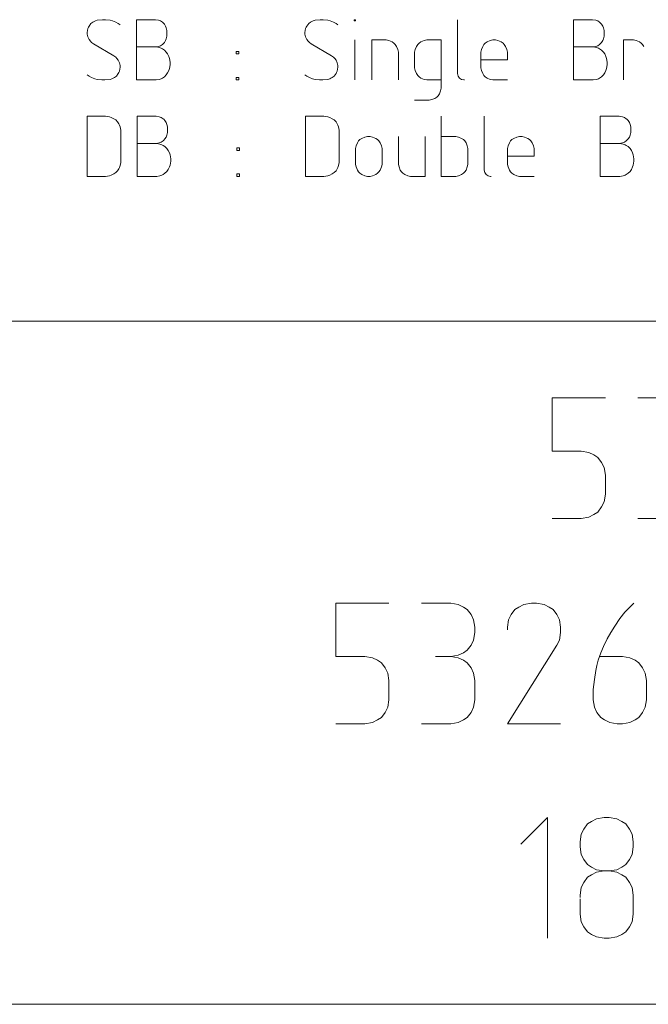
# Model space of a CAD drawing. Header units: millimetres. Extents: x 3 to 207, y 3 to 294.
# Tile 14 of 61: x 170 to 186, y 3 to 27. Entities that reach past the tile are written whole.
import ezdxf

# ---------------------------------------------------------------- set-up
doc = ezdxf.new("R2010")
doc.units = ezdxf.units.MM
doc.layers.add('1', color=7, linetype='CONTINUOUS', true_color=0xffffff)

msp = doc.modelspace()

# ---------------------------------------------------------------- linework, layer by layer
at = {"layer": '1', "color": 87, "linetype": 'Continuous', "lineweight": 18}
for p, q in [((171.878662, 27.451008), (171.847092, 27.435217)), ((171.910248, 27.466797), (171.878662, 27.451008)), ((171.957611, 27.482588), (171.910248, 27.466797)), ((172.083923, 27.498377), (171.957611, 27.482588)), ((172.162872, 27.498377), (172.083923, 27.498377)), ((172.273392, 27.482588), (172.162872, 27.498377)), ((172.336563, 27.466797), (172.273392, 27.482588)), ((172.415512, 27.435217), (172.336563, 27.466797)), ((172.93103, 27.498377), (173.404724, 27.498377)), ((172.93103, 25.998375), (172.93103, 27.498377)), ((173.404724, 27.498377), (173.483658, 27.482588)), ((173.483658, 27.482588), (173.531036, 27.466797)), ((173.531036, 27.466797), (173.5784, 27.435217)), ((177.298386, 27.451008), (177.26683, 27.435217)), ((177.329971, 27.466797), (177.298386, 27.451008)), ((177.37735, 27.482588), (177.329971, 27.466797)), ((177.503677, 27.498377), (177.37735, 27.482588)), ((177.582611, 27.498377), (177.503677, 27.498377)), ((177.693146, 27.482588), (177.582611, 27.498377)), ((177.756287, 27.466797), (177.693146, 27.482588)), ((177.835251, 27.435217), (177.756287, 27.466797)), ((178.350769, 27.466797), (178.350769, 27.498377)), ((178.350769, 27.498377), (178.382355, 27.498377)), ((178.382355, 27.466797), (178.350769, 27.466797)), ((178.382355, 27.498377), (178.382355, 27.466797)), ((180.92366, 27.498377), (180.92366, 26.17206)), ((183.812347, 27.498377), (184.286041, 27.498377)), ((183.812347, 25.998375), (183.812347, 27.498377)), ((184.286041, 27.498377), (184.364975, 27.482588)), ((184.364975, 27.482588), (184.412354, 27.466797)), ((184.412354, 27.466797), (184.459717, 27.435217)), ((171.720764, 27.277323), (171.704971, 27.182587)), ((171.736557, 27.308903), (171.720764, 27.277323)), ((171.75235, 27.340483), (171.736557, 27.308903)), ((171.799713, 27.403639), (171.75235, 27.340483)), ((171.847092, 27.435217), (171.799713, 27.403639)), ((172.478668, 27.403639), (172.415512, 27.435217)), ((172.526031, 27.372061), (172.478668, 27.403639)), ((173.5784, 27.435217), (173.594177, 27.419428)), ((173.594177, 27.419428), (173.625763, 27.387852)), ((173.625763, 27.387852), (173.657349, 27.340483)), ((173.657349, 27.340483), (173.673141, 27.293112)), ((173.673141, 27.293112), (173.688919, 27.229956)), ((173.688919, 27.229956), (173.688919, 27.166798)), ((177.140518, 27.277323), (177.124725, 27.182587)), ((177.156296, 27.308903), (177.140518, 27.277323)), ((177.172089, 27.340483), (177.156296, 27.308903)), ((177.219452, 27.403639), (177.172089, 27.340483)), ((177.26683, 27.435217), (177.219452, 27.403639)), ((177.898392, 27.403639), (177.835251, 27.435217)), ((177.94577, 27.372061), (177.898392, 27.403639)), ((184.459717, 27.435217), (184.47551, 27.419428)), ((184.47551, 27.419428), (184.507095, 27.387852)), ((184.507095, 27.387852), (184.538681, 27.340483)), ((184.538681, 27.340483), (184.554443, 27.293112)), ((184.554443, 27.293112), (184.570236, 27.229956)), ((184.570236, 27.229956), (184.570236, 27.166798)), ((171.704971, 27.182587), (171.704971, 27.135218)), ((171.704971, 27.135218), (171.720764, 27.072062)), ((171.720764, 27.072062), (171.75235, 27.008904)), ((171.75235, 27.008904), (171.783936, 26.961533)), ((171.783936, 26.961533), (171.815506, 26.929956)), ((173.657349, 26.977324), (173.625763, 26.929956)), ((173.673141, 27.024693), (173.657349, 26.977324)), ((173.688919, 27.087849), (173.673141, 27.024693)), ((173.688919, 27.166798), (173.688919, 27.151009)), ((173.688919, 27.151009), (173.688919, 27.087849)), ((177.124725, 27.182587), (177.124725, 27.135218)), ((177.124725, 27.135218), (177.140518, 27.072062)), ((177.140518, 27.072062), (177.172089, 27.008904)), ((177.172089, 27.008904), (177.203659, 26.961533)), ((177.203659, 26.961533), (177.235245, 26.929956)), ((178.366562, 25.998375), (178.366562, 26.993113)), ((179.118927, 26.993113), (178.787354, 26.993113)), ((178.787354, 26.993113), (178.787354, 25.998375)), ((179.150497, 26.993113), (179.118927, 26.993113)), ((179.213669, 26.977324), (179.150497, 26.993113)), ((179.292603, 26.945744), (179.213669, 26.977324)), ((180.013412, 26.945744), (180.092346, 26.977324)), ((180.092346, 26.977324), (180.155502, 26.993113)), ((180.155502, 26.993113), (180.187088, 26.993113)), ((180.187088, 26.993113), (180.518661, 26.993113)), ((180.518661, 26.993113), (180.518661, 25.824694)), ((181.739197, 26.977324), (181.660233, 26.945744)), ((181.802353, 26.993113), (181.739197, 26.977324)), ((181.833923, 26.993113), (181.802353, 26.993113)), ((181.865509, 26.993113), (181.833923, 26.993113)), ((181.928665, 26.977324), (181.865509, 26.993113)), ((182.007599, 26.945744), (181.928665, 26.977324)), ((184.538681, 26.977324), (184.507095, 26.929956)), ((184.554443, 27.024693), (184.538681, 26.977324)), ((184.570236, 27.087849), (184.554443, 27.024693)), ((184.570236, 27.166798), (184.570236, 27.151009)), ((184.570236, 27.151009), (184.570236, 27.087849)), ((185.054199, 25.998375), (185.054199, 26.993113)), ((185.054199, 26.993113), (185.275253, 26.993113)), ((185.275253, 26.993113), (185.306808, 26.993113)), ((185.306808, 26.993113), (185.36998, 26.977324)), ((185.36998, 26.977324), (185.448929, 26.945744)), ((171.815506, 26.929956), (171.862885, 26.898376)), ((171.862885, 26.898376), (172.368134, 26.598377)), ((172.93103, 26.819427), (173.420517, 26.819427)), ((173.483658, 26.835218), (173.404724, 26.819427)), ((173.420517, 26.819427), (173.499451, 26.803638)), ((173.531036, 26.851007), (173.483658, 26.835218)), ((173.499451, 26.803638), (173.546829, 26.787849)), ((173.5784, 26.882587), (173.531036, 26.851007)), ((173.546829, 26.787849), (173.5784, 26.772062)), ((173.594177, 26.898376), (173.5784, 26.882587)), ((173.5784, 26.772062), (173.625763, 26.740482)), ((173.625763, 26.929956), (173.594177, 26.898376)), ((173.625763, 26.740482), (173.673141, 26.693113)), ((175.414719, 26.645744), (175.414719, 26.708902)), ((175.414719, 26.708902), (175.477875, 26.708902)), ((175.477875, 26.708902), (175.477875, 26.645744)), ((177.235245, 26.929956), (177.282623, 26.898376)), ((177.282623, 26.898376), (177.787872, 26.598377)), ((179.339981, 26.914167), (179.292603, 26.945744)), ((179.371567, 26.882587), (179.339981, 26.914167)), ((179.403137, 26.835218), (179.371567, 26.882587)), ((179.434723, 26.756271), (179.403137, 26.835218)), ((179.450516, 26.693113), (179.434723, 26.756271)), ((179.855515, 26.693113), (179.871307, 26.756271)), ((179.871307, 26.756271), (179.902878, 26.835218)), ((179.902878, 26.835218), (179.934448, 26.882587)), ((179.934448, 26.882587), (179.966034, 26.914167)), ((179.966034, 26.914167), (180.013412, 26.945744)), ((181.518143, 26.756271), (181.50235, 26.693113)), ((181.549713, 26.835218), (181.518143, 26.756271)), ((181.581299, 26.882587), (181.549713, 26.835218)), ((181.612885, 26.914167), (181.581299, 26.882587)), ((181.660233, 26.945744), (181.612885, 26.914167)), ((182.054977, 26.914167), (182.007599, 26.945744)), ((182.086563, 26.882587), (182.054977, 26.914167)), ((182.118134, 26.835218), (182.086563, 26.882587)), ((182.149719, 26.756271), (182.118134, 26.835218)), ((182.165512, 26.693113), (182.149719, 26.756271)), ((183.812347, 26.819427), (184.301834, 26.819427)), ((184.364975, 26.835218), (184.286041, 26.819427)), ((184.301834, 26.819427), (184.380768, 26.803638)), ((184.412354, 26.851007), (184.364975, 26.835218)), ((184.380768, 26.803638), (184.428131, 26.787849)), ((184.459717, 26.882587), (184.412354, 26.851007)), ((184.428131, 26.787849), (184.459717, 26.772062)), ((184.47551, 26.898376), (184.459717, 26.882587)), ((184.459717, 26.772062), (184.507095, 26.740482)), ((184.507095, 26.929956), (184.47551, 26.898376)), ((184.507095, 26.740482), (184.554443, 26.693113)), ((185.448929, 26.945744), (185.496307, 26.914167)), ((185.496307, 26.914167), (185.527893, 26.882587)), ((185.527893, 26.882587), (185.559448, 26.835218)), ((172.368134, 26.598377), (172.415512, 26.566797)), ((172.415512, 26.566797), (172.447083, 26.535219)), ((172.447083, 26.535219), (172.478668, 26.487848)), ((172.478668, 26.487848), (172.510239, 26.424692)), ((173.673141, 26.693113), (173.704712, 26.645744)), ((173.704712, 26.645744), (173.736298, 26.582588)), ((173.736298, 26.582588), (173.75209, 26.535219)), ((173.75209, 26.535219), (173.767883, 26.440483)), ((175.477875, 26.645744), (175.414719, 26.645744)), ((177.787872, 26.598377), (177.835251, 26.566797)), ((177.835251, 26.566797), (177.866806, 26.535219)), ((177.866806, 26.535219), (177.898392, 26.487848)), ((177.898392, 26.487848), (177.929977, 26.424692)), ((179.450516, 26.661533), (179.450516, 26.693113)), ((179.450516, 25.998375), (179.450516, 26.661533)), ((179.855515, 26.661533), (179.855515, 26.693113)), ((179.855515, 26.329954), (179.855515, 26.661533)), ((181.50235, 26.693113), (181.50235, 26.661533)), ((181.50235, 26.661533), (181.50235, 26.329954)), ((181.50235, 26.503639), (182.165512, 26.503639)), ((182.165512, 26.661533), (182.165512, 26.693113)), ((182.165512, 26.503639), (182.165512, 26.661533)), ((184.554443, 26.693113), (184.586029, 26.645744)), ((184.586029, 26.645744), (184.617615, 26.582588)), ((184.617615, 26.582588), (184.633408, 26.535219)), ((184.633408, 26.535219), (184.6492, 26.440483)), ((172.510239, 26.219429), (172.494461, 26.187849)), ((172.510239, 26.424692), (172.526031, 26.361534)), ((172.526031, 26.314165), (172.510239, 26.219429)), ((172.526031, 26.361534), (172.526031, 26.314165)), ((173.736298, 26.235218), (173.704712, 26.17206)), ((173.75209, 26.282587), (173.736298, 26.235218)), ((173.767883, 26.377323), (173.75209, 26.282587)), ((173.767883, 26.440483), (173.767883, 26.408903)), ((173.767883, 26.408903), (173.767883, 26.377323)), ((177.929977, 26.219429), (177.914185, 26.187849)), ((177.929977, 26.424692), (177.94577, 26.361534)), ((177.94577, 26.314165), (177.929977, 26.219429)), ((177.94577, 26.361534), (177.94577, 26.314165)), ((179.855515, 26.298378), (179.855515, 26.329954)), ((179.871307, 26.235218), (179.855515, 26.298378)), ((179.902878, 26.156269), (179.871307, 26.235218)), ((181.50235, 26.329954), (181.50235, 26.298378)), ((181.50235, 26.298378), (181.518143, 26.235218)), ((181.518143, 26.235218), (181.549713, 26.156269)), ((184.617615, 26.235218), (184.586029, 26.17206)), ((184.633408, 26.282587), (184.617615, 26.235218)), ((184.6492, 26.377323), (184.633408, 26.282587)), ((184.6492, 26.440483), (184.6492, 26.408903)), ((184.6492, 26.408903), (184.6492, 26.377323)), ((171.75235, 26.093113), (171.704971, 26.124693)), ((171.815506, 26.061535), (171.75235, 26.093113)), ((171.894455, 26.029955), (171.815506, 26.061535)), ((171.957611, 26.014164), (171.894455, 26.029955)), ((172.068146, 25.998375), (171.957611, 26.014164)), ((172.147095, 25.998375), (172.068146, 25.998375)), ((172.273392, 26.014164), (172.147095, 25.998375)), ((172.32077, 26.029955), (172.273392, 26.014164)), ((172.352356, 26.045744), (172.32077, 26.029955)), ((172.383926, 26.061535), (172.352356, 26.045744)), ((172.431305, 26.093113), (172.383926, 26.061535)), ((172.478668, 26.156269), (172.431305, 26.093113)), ((172.494461, 26.187849), (172.478668, 26.156269)), ((173.420517, 25.998375), (172.93103, 25.998375)), ((173.499451, 26.014164), (173.420517, 25.998375)), ((173.546829, 26.029955), (173.499451, 26.014164)), ((173.5784, 26.045744), (173.546829, 26.029955)), ((173.625763, 26.077324), (173.5784, 26.045744)), ((173.673141, 26.124693), (173.625763, 26.077324)), ((173.704712, 26.17206), (173.673141, 26.124693)), ((175.414719, 26.061535), (175.414719, 25.998375)), ((175.477875, 26.061535), (175.414719, 26.061535)), ((175.414719, 25.998375), (175.477875, 25.998375)), ((175.477875, 25.998375), (175.477875, 26.061535)), ((177.172089, 26.093113), (177.124725, 26.124693)), ((177.235245, 26.061535), (177.172089, 26.093113)), ((177.314178, 26.029955), (177.235245, 26.061535)), ((177.37735, 26.014164), (177.314178, 26.029955)), ((177.487885, 25.998375), (177.37735, 26.014164)), ((177.566818, 25.998375), (177.487885, 25.998375)), ((177.693146, 26.014164), (177.566818, 25.998375)), ((177.740509, 26.029955), (177.693146, 26.014164)), ((177.772079, 26.045744), (177.740509, 26.029955)), ((177.803665, 26.061535), (177.772079, 26.045744)), ((177.851044, 26.093113), (177.803665, 26.061535)), ((177.898392, 26.156269), (177.851044, 26.093113)), ((177.914185, 26.187849), (177.898392, 26.156269)), ((179.934448, 26.108904), (179.902878, 26.156269)), ((179.966034, 26.077324), (179.934448, 26.108904)), ((180.013412, 26.045744), (179.966034, 26.077324)), ((180.092346, 26.014164), (180.013412, 26.045744)), ((180.155502, 25.998375), (180.092346, 26.014164)), ((180.187088, 25.998375), (180.155502, 25.998375)), ((180.518661, 25.998375), (180.187088, 25.998375)), ((180.92366, 26.17206), (180.92366, 26.156269)), ((180.92366, 26.156269), (180.939453, 26.093113)), ((180.939453, 26.093113), (180.971039, 26.045744)), ((180.971039, 26.045744), (181.018387, 26.014164)), ((181.018387, 26.014164), (181.081558, 25.998375)), ((181.081558, 25.998375), (181.097351, 25.998375)), ((181.549713, 26.156269), (181.581299, 26.108904)), ((181.581299, 26.108904), (181.612885, 26.077324)), ((181.612885, 26.077324), (181.660233, 26.045744)), ((181.660233, 26.045744), (181.739197, 26.014164)), ((181.739197, 26.014164), (181.802353, 25.998375)), ((181.802353, 25.998375), (181.833923, 25.998375)), ((181.833923, 25.998375), (182.165512, 25.998375)), ((184.301834, 25.998375), (183.812347, 25.998375)), ((184.380768, 26.014164), (184.301834, 25.998375)), ((184.428131, 26.029955), (184.380768, 26.014164)), ((184.459717, 26.045744), (184.428131, 26.029955)), ((184.507095, 26.077324), (184.459717, 26.045744)), ((184.554443, 26.124693), (184.507095, 26.077324)), ((184.586029, 26.17206), (184.554443, 26.124693)), ((180.502869, 25.729956), (180.471298, 25.651009)), ((180.518661, 25.793114), (180.502869, 25.729956)), ((180.518661, 25.824694), (180.518661, 25.793114)), ((180.187088, 25.493114), (179.855515, 25.493114)), ((180.218674, 25.493114), (180.187088, 25.493114)), ((180.281815, 25.508904), (180.218674, 25.493114)), ((180.360779, 25.54048), (180.281815, 25.508904)), ((180.408142, 25.57206), (180.360779, 25.54048)), ((180.439728, 25.60364), (180.408142, 25.57206)), ((180.471298, 25.651009), (180.439728, 25.60364)), ((172.131302, 25.098375), (171.704971, 25.098375)), ((171.704971, 25.098375), (171.704971, 23.598377)), ((172.162872, 25.098375), (172.131302, 25.098375)), ((172.257614, 25.082586), (172.162872, 25.098375)), ((172.304977, 25.066797), (172.257614, 25.082586)), ((172.368134, 25.035219), (172.304977, 25.066797)), ((172.415512, 25.003639), (172.368134, 25.035219)), ((172.462875, 24.95627), (172.415512, 25.003639)), ((172.946823, 25.098375), (173.420517, 25.098375)), ((172.946823, 23.598377), (172.946823, 25.098375)), ((173.420517, 25.098375), (173.499451, 25.082586)), ((173.499451, 25.082586), (173.546829, 25.066797)), ((173.546829, 25.066797), (173.594177, 25.035219)), ((173.594177, 25.035219), (173.60997, 25.01943)), ((173.60997, 25.01943), (173.641556, 24.98785)), ((177.566818, 25.098375), (177.140518, 25.098375)), ((177.140518, 25.098375), (177.140518, 23.598377)), ((177.598404, 25.098375), (177.566818, 25.098375)), ((177.693146, 25.082586), (177.598404, 25.098375)), ((177.740509, 25.066797), (177.693146, 25.082586)), ((177.803665, 25.035219), (177.740509, 25.066797)), ((177.851044, 25.003639), (177.803665, 25.035219)), ((177.898392, 24.95627), (177.851044, 25.003639)), ((180.518661, 25.098375), (180.518661, 23.598377)), ((181.586807, 25.098375), (181.586807, 23.772062)), ((184.47551, 25.098375), (184.949188, 25.098375)), ((184.47551, 23.598377), (184.47551, 25.098375)), ((184.949188, 25.098375), (185.028137, 25.082586)), ((185.028137, 25.082586), (185.075516, 25.066797)), ((185.075516, 25.066797), (185.122864, 25.035219)), ((185.122864, 25.035219), (185.138657, 25.01943)), ((185.138657, 25.01943), (185.170242, 24.98785)), ((172.494461, 24.908901), (172.462875, 24.95627)), ((172.510239, 24.877325), (172.494461, 24.908901)), ((172.526031, 24.829956), (172.510239, 24.877325)), ((172.541824, 24.751007), (172.526031, 24.829956)), ((172.541824, 23.945745), (172.541824, 24.751007)), ((173.641556, 24.98785), (173.673141, 24.940481)), ((173.673141, 24.940481), (173.688919, 24.893112)), ((173.688919, 24.893112), (173.704712, 24.829956)), ((173.704712, 24.829956), (173.704712, 24.766796)), ((173.704712, 24.766796), (173.704712, 24.751007)), ((173.704712, 24.751007), (173.704712, 24.687851)), ((177.929977, 24.908901), (177.898392, 24.95627)), ((177.94577, 24.877325), (177.929977, 24.908901)), ((177.961563, 24.829956), (177.94577, 24.877325)), ((177.977356, 24.751007), (177.961563, 24.829956)), ((177.977356, 23.945745), (177.977356, 24.751007)), ((185.170242, 24.98785), (185.201828, 24.940481)), ((185.201828, 24.940481), (185.217621, 24.893112)), ((185.217621, 24.893112), (185.233398, 24.829956)), ((185.233398, 24.829956), (185.233398, 24.766796)), ((185.233398, 24.766796), (185.233398, 24.751007)), ((185.233398, 24.751007), (185.233398, 24.687851)), ((173.60997, 24.498377), (173.594177, 24.482586)), ((173.641556, 24.529955), (173.60997, 24.498377)), ((173.673141, 24.577326), (173.641556, 24.529955)), ((173.688919, 24.624691), (173.673141, 24.577326)), ((173.704712, 24.687851), (173.688919, 24.624691)), ((178.492889, 24.514166), (178.461304, 24.482586)), ((178.540237, 24.545746), (178.492889, 24.514166)), ((178.619202, 24.577326), (178.540237, 24.545746)), ((178.682343, 24.593113), (178.619202, 24.577326)), ((178.713928, 24.593113), (178.682343, 24.593113)), ((178.745499, 24.593113), (178.713928, 24.593113)), ((178.80867, 24.577326), (178.745499, 24.593113)), ((178.887604, 24.545746), (178.80867, 24.577326)), ((178.934982, 24.514166), (178.887604, 24.545746)), ((178.966553, 24.482586), (178.934982, 24.514166)), ((179.450516, 24.593113), (179.450516, 23.929956)), ((180.113663, 23.598377), (180.113663, 24.593113)), ((180.850235, 24.593113), (180.518661, 24.593113)), ((180.881821, 24.593113), (180.850235, 24.593113)), ((180.944977, 24.577326), (180.881821, 24.593113)), ((181.023926, 24.545746), (180.944977, 24.577326)), ((181.071289, 24.514166), (181.023926, 24.545746)), ((181.102875, 24.482586), (181.071289, 24.514166)), ((182.276031, 24.514166), (182.244446, 24.482586)), ((182.32341, 24.545746), (182.276031, 24.514166)), ((182.402344, 24.577326), (182.32341, 24.545746)), ((182.4655, 24.593113), (182.402344, 24.577326)), ((182.497086, 24.593113), (182.4655, 24.593113)), ((182.528671, 24.593113), (182.497086, 24.593113)), ((182.591812, 24.577326), (182.528671, 24.593113)), ((182.670776, 24.545746), (182.591812, 24.577326)), ((182.71814, 24.514166), (182.670776, 24.545746)), ((182.749725, 24.482586), (182.71814, 24.514166)), ((185.138657, 24.498377), (185.122864, 24.482586)), ((185.170242, 24.529955), (185.138657, 24.498377)), ((185.201828, 24.577326), (185.170242, 24.529955)), ((185.217621, 24.624691), (185.201828, 24.577326)), ((185.233398, 24.687851), (185.217621, 24.624691)), ((172.946823, 24.41943), (173.43631, 24.41943)), ((173.499451, 24.435217), (173.420517, 24.41943)), ((173.43631, 24.41943), (173.515244, 24.403641)), ((173.546829, 24.451008), (173.499451, 24.435217)), ((173.515244, 24.403641), (173.562622, 24.38785)), ((173.594177, 24.482586), (173.546829, 24.451008)), ((173.562622, 24.38785), (173.594177, 24.372061)), ((173.594177, 24.372061), (173.641556, 24.340481)), ((173.641556, 24.340481), (173.688919, 24.293112)), ((173.688919, 24.293112), (173.720505, 24.245745)), ((175.430511, 24.245745), (175.430511, 24.308903)), ((175.430511, 24.308903), (175.493668, 24.308903)), ((175.493668, 24.308903), (175.493668, 24.245745)), ((178.398132, 24.356272), (178.382355, 24.293112)), ((178.382355, 24.293112), (178.382355, 24.261536)), ((178.382355, 24.261536), (178.382355, 23.929956)), ((178.429718, 24.435217), (178.398132, 24.356272)), ((178.461304, 24.482586), (178.429718, 24.435217)), ((178.998138, 24.435217), (178.966553, 24.482586)), ((179.029724, 24.356272), (178.998138, 24.435217)), ((179.045517, 24.293112), (179.029724, 24.356272)), ((179.045517, 24.261536), (179.045517, 24.293112)), ((179.045517, 23.929956), (179.045517, 24.261536)), ((181.13446, 24.435217), (181.102875, 24.482586)), ((181.166046, 24.356272), (181.13446, 24.435217)), ((181.181808, 24.293112), (181.166046, 24.356272)), ((181.181808, 24.261536), (181.181808, 24.293112)), ((181.181808, 23.929956), (181.181808, 24.261536)), ((182.181305, 24.356272), (182.165512, 24.293112)), ((182.165512, 24.293112), (182.165512, 24.261536)), ((182.165512, 24.261536), (182.165512, 23.929956)), ((182.212891, 24.435217), (182.181305, 24.356272)), ((182.244446, 24.482586), (182.212891, 24.435217)), ((182.781311, 24.435217), (182.749725, 24.482586)), ((182.812866, 24.356272), (182.781311, 24.435217)), ((182.828659, 24.293112), (182.812866, 24.356272)), ((182.828659, 24.261536), (182.828659, 24.293112)), ((182.828659, 24.103642), (182.828659, 24.261536)), ((184.47551, 24.41943), (184.964981, 24.41943)), ((185.028137, 24.435217), (184.949188, 24.41943)), ((184.964981, 24.41943), (185.04393, 24.403641)), ((185.075516, 24.451008), (185.028137, 24.435217)), ((185.04393, 24.403641), (185.091309, 24.38785)), ((185.122864, 24.482586), (185.075516, 24.451008)), ((185.091309, 24.38785), (185.122864, 24.372061)), ((185.122864, 24.372061), (185.170242, 24.340481)), ((185.170242, 24.340481), (185.217621, 24.293112)), ((185.217621, 24.293112), (185.249191, 24.245745)), ((173.720505, 24.245745), (173.75209, 24.182587)), ((173.75209, 24.182587), (173.767883, 24.135218)), ((173.767883, 24.135218), (173.783676, 24.040482)), ((173.783676, 24.040482), (173.783676, 24.008902)), ((173.783676, 24.008902), (173.783676, 23.977324)), ((175.493668, 24.245745), (175.430511, 24.245745)), ((182.165512, 24.103642), (182.828659, 24.103642)), ((185.249191, 24.245745), (185.280762, 24.182587)), ((185.280762, 24.182587), (185.296555, 24.135218)), ((185.296555, 24.135218), (185.312347, 24.040482)), ((185.312347, 24.040482), (185.312347, 24.008902)), ((185.312347, 24.008902), (185.312347, 23.977324)), ((172.462875, 23.740482), (172.494461, 23.787851)), ((172.494461, 23.787851), (172.510239, 23.819427)), ((172.510239, 23.819427), (172.526031, 23.866796)), ((172.526031, 23.866796), (172.541824, 23.945745)), ((173.720505, 23.772062), (173.688919, 23.724691)), ((173.75209, 23.835218), (173.720505, 23.772062)), ((173.767883, 23.882587), (173.75209, 23.835218)), ((173.783676, 23.977324), (173.767883, 23.882587)), ((177.898392, 23.740482), (177.929977, 23.787851)), ((177.929977, 23.787851), (177.94577, 23.819427)), ((177.94577, 23.819427), (177.961563, 23.866796)), ((177.961563, 23.866796), (177.977356, 23.945745)), ((178.382355, 23.929956), (178.382355, 23.898376)), ((178.382355, 23.898376), (178.398132, 23.835218)), ((178.398132, 23.835218), (178.429718, 23.756271)), ((178.998138, 23.756271), (179.029724, 23.835218)), ((179.029724, 23.835218), (179.045517, 23.898376)), ((179.045517, 23.898376), (179.045517, 23.929956)), ((179.450516, 23.929956), (179.450516, 23.898376)), ((179.450516, 23.898376), (179.466309, 23.835218)), ((179.466309, 23.835218), (179.497864, 23.756271)), ((181.13446, 23.756271), (181.166046, 23.835218)), ((181.166046, 23.835218), (181.181808, 23.898376)), ((181.181808, 23.898376), (181.181808, 23.929956)), ((181.586807, 23.772062), (181.586807, 23.756271)), ((182.165512, 23.929956), (182.165512, 23.898376)), ((182.165512, 23.898376), (182.181305, 23.835218)), ((182.181305, 23.835218), (182.212891, 23.756271)), ((185.249191, 23.772062), (185.217621, 23.724691)), ((185.280762, 23.835218), (185.249191, 23.772062)), ((185.296555, 23.882587), (185.280762, 23.835218)), ((185.312347, 23.977324), (185.296555, 23.882587)), ((171.704971, 23.598377), (172.131302, 23.598377)), ((172.131302, 23.598377), (172.162872, 23.598377)), ((172.162872, 23.598377), (172.257614, 23.614166)), ((172.257614, 23.614166), (172.304977, 23.629957)), ((172.304977, 23.629957), (172.368134, 23.661533)), ((172.368134, 23.661533), (172.415512, 23.693113)), ((172.415512, 23.693113), (172.462875, 23.740482)), ((173.43631, 23.598377), (172.946823, 23.598377)), ((173.515244, 23.614166), (173.43631, 23.598377)), ((173.562622, 23.629957), (173.515244, 23.614166)), ((173.594177, 23.645744), (173.562622, 23.629957)), ((173.641556, 23.677322), (173.594177, 23.645744)), ((173.688919, 23.724691), (173.641556, 23.677322)), ((175.430511, 23.661533), (175.430511, 23.598377)), ((175.493668, 23.661533), (175.430511, 23.661533)), ((175.430511, 23.598377), (175.493668, 23.598377)), ((175.493668, 23.598377), (175.493668, 23.661533)), ((177.140518, 23.598377), (177.566818, 23.598377)), ((177.566818, 23.598377), (177.598404, 23.598377)), ((177.598404, 23.598377), (177.693146, 23.614166)), ((177.693146, 23.614166), (177.740509, 23.629957)), ((177.740509, 23.629957), (177.803665, 23.661533)), ((177.803665, 23.661533), (177.851044, 23.693113)), ((177.851044, 23.693113), (177.898392, 23.740482)), ((178.429718, 23.756271), (178.461304, 23.708902)), ((178.461304, 23.708902), (178.492889, 23.677322)), ((178.492889, 23.677322), (178.540237, 23.645744)), ((178.540237, 23.645744), (178.619202, 23.614166)), ((178.619202, 23.614166), (178.682343, 23.598377)), ((178.682343, 23.598377), (178.713928, 23.598377)), ((178.713928, 23.598377), (178.745499, 23.598377)), ((178.745499, 23.598377), (178.80867, 23.614166)), ((178.80867, 23.614166), (178.887604, 23.645744)), ((178.887604, 23.645744), (178.934982, 23.677322)), ((178.934982, 23.677322), (178.966553, 23.708902)), ((178.966553, 23.708902), (178.998138, 23.756271)), ((179.497864, 23.756271), (179.529449, 23.708902)), ((179.529449, 23.708902), (179.561035, 23.677322)), ((179.561035, 23.677322), (179.608398, 23.645744)), ((179.608398, 23.645744), (179.687347, 23.614166)), ((179.687347, 23.614166), (179.750504, 23.598377)), ((179.750504, 23.598377), (179.782089, 23.598377)), ((179.797882, 23.598377), (180.113663, 23.598377)), ((180.518661, 23.598377), (180.850235, 23.598377)), ((180.850235, 23.598377), (180.881821, 23.598377)), ((180.881821, 23.598377), (180.944977, 23.614166)), ((180.944977, 23.614166), (181.023926, 23.645744)), ((181.023926, 23.645744), (181.071289, 23.677322)), ((181.071289, 23.677322), (181.102875, 23.708902)), ((181.102875, 23.708902), (181.13446, 23.756271)), ((181.586807, 23.756271), (181.6026, 23.693113)), ((181.6026, 23.693113), (181.634186, 23.645744)), ((181.634186, 23.645744), (181.681564, 23.614166)), ((181.681564, 23.614166), (181.74472, 23.598377)), ((181.74472, 23.598377), (181.760513, 23.598377)), ((182.212891, 23.756271), (182.244446, 23.708902)), ((182.244446, 23.708902), (182.276031, 23.677322)), ((182.276031, 23.677322), (182.32341, 23.645744)), ((182.32341, 23.645744), (182.402344, 23.614166)), ((182.402344, 23.614166), (182.4655, 23.598377)), ((182.4655, 23.598377), (182.497086, 23.598377)), ((182.497086, 23.598377), (182.828659, 23.598377)), ((184.964981, 23.598377), (184.47551, 23.598377)), ((185.04393, 23.614166), (184.964981, 23.598377)), ((185.091309, 23.629957), (185.04393, 23.614166)), ((185.122864, 23.645744), (185.091309, 23.629957)), ((185.170242, 23.677322), (185.122864, 23.645744)), ((185.217621, 23.724691), (185.170242, 23.677322)), ((184.602936, 18.091223), (183.276611, 18.091223)), ((183.276611, 18.091223), (183.276611, 16.764908)), ((186.076096, 18.091223), (185.412933, 18.091223)), ((183.276611, 16.764908), (183.939758, 16.764908)), ((183.939758, 16.764908), (184.00293, 16.764908)), ((184.00293, 16.764908), (184.192398, 16.733328)), ((184.192398, 16.733328), (184.318726, 16.67017)), ((184.318726, 16.67017), (184.413452, 16.607012)), ((184.413452, 16.607012), (184.508179, 16.480698)), ((184.508179, 16.480698), (184.57135, 16.354382)), ((184.57135, 16.354382), (184.602936, 16.164907)), ((184.602936, 16.164907), (184.602936, 16.101749)), ((184.602936, 16.101749), (184.602936, 15.754381)), ((184.602936, 15.691223), (184.57135, 15.501749)), ((184.602936, 15.754381), (184.602936, 15.691223)), ((184.57135, 15.501749), (184.508179, 15.375434)), ((184.413452, 15.249118), (184.318726, 15.18596)), ((184.508179, 15.375434), (184.413452, 15.249118)), ((183.939758, 15.091223), (183.276611, 15.091223)), ((184.00293, 15.091223), (183.939758, 15.091223)), ((184.192398, 15.122802), (184.00293, 15.091223)), ((184.318726, 15.18596), (184.192398, 15.122802)), ((185.412933, 15.091223), (186.076096, 15.091223)), ((179.216751, 12.979615), (177.890411, 12.979615)), ((177.890411, 12.979615), (177.890411, 11.653299)), ((180.689896, 12.979615), (180.026749, 12.979615)), ((180.753067, 12.979615), (180.689896, 12.979615)), ((180.942535, 12.948037), (180.753067, 12.979615)), ((181.068848, 12.884878), (180.942535, 12.948037)), ((181.163589, 12.82172), (181.068848, 12.884878)), ((181.258316, 12.695405), (181.163589, 12.82172)), ((182.352539, 12.82172), (182.257797, 12.695405)), ((182.447266, 12.884878), (182.352539, 12.82172)), ((182.573578, 12.948037), (182.447266, 12.884878)), ((182.763046, 12.979615), (182.573578, 12.948037)), ((182.826218, 12.979615), (182.763046, 12.979615)), ((182.889374, 12.979615), (182.826218, 12.979615)), ((183.078857, 12.948037), (182.889374, 12.979615)), ((183.20517, 12.884878), (183.078857, 12.948037)), ((183.299911, 12.82172), (183.20517, 12.884878)), ((183.394638, 12.695405), (183.299911, 12.82172)), ((184.962524, 12.600668), (185.088837, 12.758563)), ((185.088837, 12.758563), (185.215164, 12.884878)), ((185.215164, 12.884878), (185.309891, 12.979615)), ((181.321487, 12.56909), (181.258316, 12.695405)), ((181.353043, 12.379616), (181.321487, 12.56909)), ((182.194626, 12.56909), (182.163071, 12.379616)), ((182.257797, 12.695405), (182.194626, 12.56909)), ((183.457794, 12.56909), (183.394638, 12.695405)), ((183.48938, 12.379616), (183.457794, 12.56909)), ((184.836227, 12.411195), (184.962524, 12.600668)), ((181.321487, 12.063826), (181.353043, 12.253301)), ((181.353043, 12.316458), (181.353043, 12.379616)), ((181.353043, 12.253301), (181.353043, 12.316458)), ((182.163071, 12.379616), (182.163071, 12.316458)), ((183.457794, 12.063826), (183.48938, 12.253301)), ((183.48938, 12.316458), (183.48938, 12.379616)), ((183.48938, 12.253301), (183.48938, 12.316458)), ((184.646744, 12.095406), (184.74147, 12.253301)), ((184.74147, 12.253301), (184.836227, 12.411195)), ((181.258316, 11.93751), (181.321487, 12.063826)), ((183.394638, 11.93751), (183.457794, 12.063826)), ((184.552002, 11.905931), (184.646744, 12.095406)), ((181.068848, 11.748036), (181.163589, 11.811194)), ((181.163589, 11.811194), (181.258316, 11.93751)), ((182.163071, 9.979615), (183.394638, 11.93751)), ((184.488861, 11.748036), (184.552002, 11.905931)), ((177.890411, 11.653299), (178.553589, 11.653299)), ((178.553589, 11.653299), (178.616745, 11.653299)), ((178.616745, 11.653299), (178.806213, 11.621721)), ((178.806213, 11.621721), (178.932526, 11.558562)), ((178.932526, 11.558562), (179.027283, 11.495404)), ((180.374115, 11.653299), (180.689896, 11.653299)), ((180.753067, 11.653299), (180.689896, 11.653299)), ((180.753067, 11.653299), (180.942535, 11.684879)), ((180.942535, 11.621721), (180.753067, 11.653299)), ((180.942535, 11.684879), (181.068848, 11.748036)), ((181.068848, 11.558562), (180.942535, 11.621721)), ((181.163589, 11.495404), (181.068848, 11.558562)), ((184.394104, 11.432247), (184.42569, 11.558562)), ((184.42569, 11.558562), (184.457275, 11.653299)), ((184.457275, 11.653299), (184.488861, 11.748036)), ((184.457275, 11.653299), (184.962524, 11.653299)), ((184.962524, 11.653299), (185.025696, 11.653299)), ((185.025696, 11.653299), (185.215164, 11.621721)), ((185.215164, 11.621721), (185.341476, 11.558562)), ((185.341476, 11.558562), (185.436218, 11.495404)), ((179.027283, 11.495404), (179.122009, 11.369089)), ((179.122009, 11.369089), (179.185165, 11.242773)), ((181.258316, 11.369089), (181.163589, 11.495404)), ((181.321487, 11.242773), (181.258316, 11.369089)), ((184.330963, 11.084878), (184.362534, 11.305932)), ((184.362534, 11.305932), (184.394104, 11.432247)), ((185.436218, 11.495404), (185.530945, 11.369089)), ((185.530945, 11.369089), (185.594116, 11.242773)), ((179.185165, 11.242773), (179.216751, 11.0533)), ((179.216751, 11.0533), (179.216751, 10.990142)), ((181.353043, 11.0533), (181.321487, 11.242773)), ((181.353043, 10.990142), (181.353043, 11.0533)), ((184.299377, 10.832247), (184.330963, 11.084878)), ((185.594116, 11.242773), (185.625702, 11.0533)), ((185.625702, 11.0533), (185.625702, 10.990142)), ((179.216751, 10.990142), (179.216751, 10.642774)), ((181.353043, 10.642774), (181.353043, 10.990142)), ((184.299377, 10.642774), (184.299377, 10.832247)), ((185.625702, 10.990142), (185.625702, 10.642774)), ((179.216751, 10.579616), (179.185165, 10.390142)), ((179.216751, 10.642774), (179.216751, 10.579616)), ((181.321487, 10.390142), (181.353043, 10.579616)), ((181.353043, 10.579616), (181.353043, 10.642774)), ((184.299377, 10.579616), (184.299377, 10.642774)), ((184.330963, 10.390142), (184.299377, 10.579616)), ((185.625702, 10.579616), (185.594116, 10.390142)), ((185.625702, 10.642774), (185.625702, 10.579616)), ((179.185165, 10.390142), (179.122009, 10.263826)), ((181.258316, 10.263826), (181.321487, 10.390142)), ((184.394104, 10.263826), (184.330963, 10.390142)), ((185.594116, 10.390142), (185.530945, 10.263826)), ((178.932526, 10.074352), (178.806213, 10.011194)), ((179.027283, 10.13751), (178.932526, 10.074352)), ((179.122009, 10.263826), (179.027283, 10.13751)), ((180.942535, 10.011194), (181.068848, 10.074352)), ((181.068848, 10.074352), (181.163589, 10.13751)), ((181.163589, 10.13751), (181.258316, 10.263826)), ((184.488861, 10.13751), (184.394104, 10.263826)), ((184.583588, 10.074352), (184.488861, 10.13751)), ((184.709915, 10.011194), (184.583588, 10.074352)), ((185.341476, 10.074352), (185.215164, 10.011194)), ((185.436218, 10.13751), (185.341476, 10.074352)), ((185.530945, 10.263826), (185.436218, 10.13751)), ((178.553589, 9.979615), (177.890411, 9.979615)), ((178.616745, 9.979615), (178.553589, 9.979615)), ((178.806213, 10.011194), (178.616745, 9.979615)), ((180.026749, 9.979615), (180.689896, 9.979615)), ((180.689896, 9.979615), (180.753067, 9.979615)), ((180.753067, 9.979615), (180.942535, 10.011194)), ((183.48938, 9.979615), (182.163071, 9.979615)), ((184.899384, 9.979615), (184.709915, 10.011194)), ((184.962524, 9.979615), (184.899384, 9.979615)), ((185.025696, 9.979615), (184.962524, 9.979615)), ((185.215164, 10.011194), (185.025696, 9.979615)), ((182.498199, 6.981382), (183.161346, 7.64454)), ((183.161346, 7.64454), (183.161346, 4.64454)), ((184.381882, 7.612961), (184.255569, 7.549803)), ((184.57135, 7.64454), (184.381882, 7.612961)), ((184.634506, 7.64454), (184.57135, 7.64454)), ((184.697678, 7.64454), (184.634506, 7.64454)), ((184.887146, 7.612961), (184.697678, 7.64454)), ((185.013458, 7.549803), (184.887146, 7.612961)), ((184.066086, 7.36033), (184.00293, 7.234014)), ((184.160812, 7.486645), (184.066086, 7.36033)), ((184.255569, 7.549803), (184.160812, 7.486645)), ((185.108185, 7.486645), (185.013458, 7.549803)), ((185.202927, 7.36033), (185.108185, 7.486645)), ((185.266098, 7.234014), (185.202927, 7.36033)), ((184.00293, 7.234014), (183.971344, 7.04454)), ((185.297684, 7.04454), (185.266098, 7.234014)), ((183.971344, 7.04454), (183.971344, 6.981382)), ((183.971344, 6.981382), (183.971344, 6.918224)), ((183.971344, 6.918224), (184.00293, 6.72875)), ((185.266098, 6.72875), (185.297684, 6.918224)), ((185.297684, 6.981382), (185.297684, 7.04454)), ((185.297684, 6.918224), (185.297684, 6.981382)), ((184.00293, 6.72875), (184.066086, 6.602435)), ((185.202927, 6.602435), (185.266098, 6.72875)), ((184.066086, 6.602435), (184.160812, 6.476119)), ((184.160812, 6.476119), (184.255569, 6.412961)), ((184.255569, 6.412961), (184.381882, 6.349803)), ((184.887146, 6.349803), (185.013458, 6.412961)), ((185.013458, 6.412961), (185.108185, 6.476119)), ((185.108185, 6.476119), (185.202927, 6.602435)), ((184.160812, 6.16033), (184.066086, 6.034014)), ((184.255569, 6.223487), (184.160812, 6.16033)), ((184.381882, 6.286645), (184.255569, 6.223487)), ((184.381882, 6.349803), (184.57135, 6.318224)), ((184.57135, 6.318224), (184.381882, 6.286645)), ((184.634506, 6.318224), (184.57135, 6.318224)), ((184.697678, 6.318224), (184.634506, 6.318224)), ((184.697678, 6.318224), (184.887146, 6.349803)), ((184.887146, 6.286645), (184.697678, 6.318224)), ((185.013458, 6.223487), (184.887146, 6.286645)), ((185.108185, 6.16033), (185.013458, 6.223487)), ((185.202927, 6.034014), (185.108185, 6.16033)), ((184.00293, 5.907698), (183.971344, 5.718224)), ((184.066086, 6.034014), (184.00293, 5.907698)), ((185.266098, 5.907698), (185.202927, 6.034014)), ((185.297684, 5.718224), (185.266098, 5.907698)), ((183.971344, 5.718224), (183.971344, 5.655066)), ((185.297684, 5.655066), (185.297684, 5.718224)), ((185.297684, 5.307698), (185.297684, 5.655066)), ((183.971344, 5.623487), (183.971344, 5.307698)), ((183.971344, 5.307698), (183.971344, 5.24454)), ((183.971344, 5.24454), (184.00293, 5.055066)), ((185.266098, 5.055066), (185.297684, 5.24454)), ((185.297684, 5.24454), (185.297684, 5.307698)), ((184.00293, 5.055066), (184.066086, 4.928751)), ((184.066086, 4.928751), (184.160812, 4.802435)), ((185.108185, 4.802435), (185.202927, 4.928751)), ((185.202927, 4.928751), (185.266098, 5.055066)), ((184.160812, 4.802435), (184.255569, 4.739277)), ((184.255569, 4.739277), (184.381882, 4.676119)), ((184.381882, 4.676119), (184.57135, 4.64454)), ((184.697678, 4.64454), (184.887146, 4.676119)), ((184.887146, 4.676119), (185.013458, 4.739277)), ((185.013458, 4.739277), (185.108185, 4.802435)), ((184.57135, 4.64454), (184.634506, 4.64454)), ((184.634506, 4.64454), (184.697678, 4.64454))]:
    msp.add_line(p, q, dxfattribs=at)
at = {"layer": '1', "color": 7, "linetype": 'Continuous', "lineweight": 18}
for p, q in [((3, 20.000221), (207, 20.000221)), ((207, 3), (105, 3))]:
    msp.add_line(p, q, dxfattribs=at)

doc.saveas('drawing.dxf')
